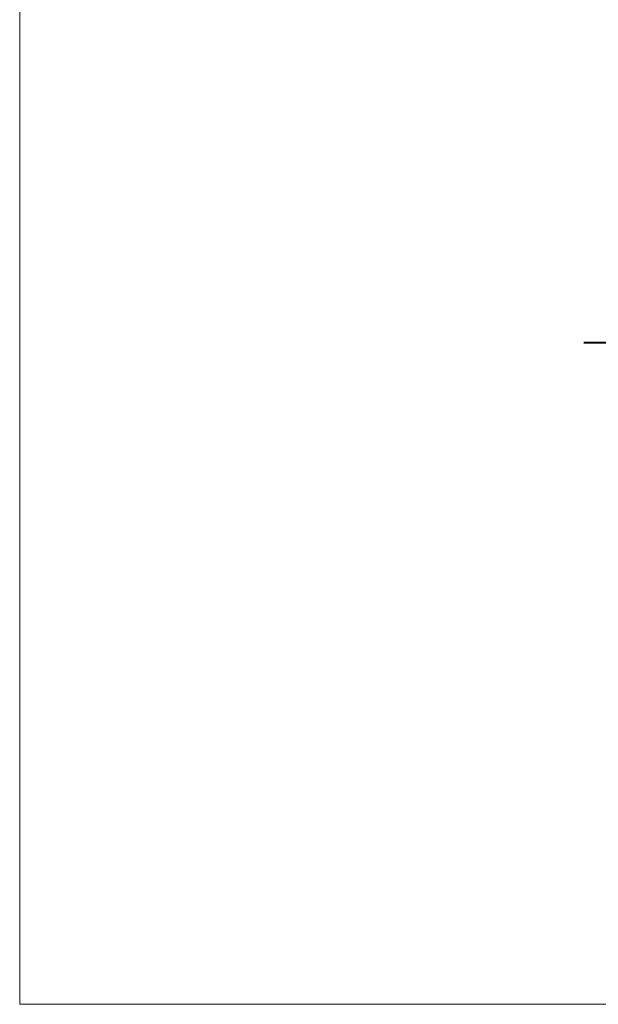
# Model space of a CAD drawing. Header units: metres. Extents: x -113 to 509, y -50 to 519.
# Tile 163 of 240: x -113 to -39, y 267 to 393. Entities that reach past the tile are written whole.
import ezdxf
from ezdxf.enums import TextEntityAlignment as Align

# ---------------------------------------------------------------- set-up
doc = ezdxf.new("R2010")
doc.units = ezdxf.units.M
doc.header["$MEASUREMENT"] = 0
for name, color, linetype, lineweight in [('B_ANNO_DIM', 7, 'Continuous', 18), ('B_ANNO_TEXT', 7, 'Continuous', 18), ('B_DETAIL_OBJ', 7, 'Continuous', 40)]:
    doc.layers.add(name, color=color, linetype=linetype, lineweight=lineweight)
doc.layers.add('B_ANNO_NOPLOT', color=47, linetype='Continuous', lineweight=18, plot=False)
doc.styles.add('Annotative', font='calibri.ttf', dxfattribs={"height": 0.0625})
doc.styles.get("Standard").update_dxf_attribs({"font": 'calibri.ttf'})

# ---------------------------------------------------------------- blocks, each defined once
blk = doc.blocks.new('INS_JTSS_SLPFAC_BASE')
at = {"layer": 'B_ANNO_NOPLOT', "flags": 128}
blk.add_lwpolyline([(0, 0), (0, 252), (323.9277, 252), (323.9277, 238.8552), (378, 238.8552), (378, 40.4996), (316.5708, 40.4996), (316.5708, 0)], close=True, dxfattribs=at)
at = {"layer": 'B_ANNO_DIM', "lineweight": 30}
for tag, p in [('BAR1', (10.7294, -248.1165)), ('BAR3', (129.0984, -257.5272))]:
    blk.add_attdef(tag, text='', height=1.5, dxfattribs=at).set_placement(p, align=Align.TOP_LEFT)
at = {"layer": 'B_ANNO_DIM', "style": 'Annotative'}
for tag, p in [('BAR2', (96.1024, -274.8563)), ('BAR4', (122.9444, -296.1127))]:
    blk.add_attdef(tag, text='', height=1.5, dxfattribs=at).set_placement(p, align=Align.TOP_LEFT)
at = {"layer": 'B_ANNO_TEXT', "style": 'Annotative'}
for tag, p in [('SS', (321.0554, -84.683)), ('BID#', (275.9705, -312.1489))]:
    blk.add_attdef(tag, p, '', height=1.5, dxfattribs=at)
blk.add_attdef('DIM3', text='', height=1.5, rotation=90, dxfattribs=at).set_placement((10.1258, -92.6066), align=Align.MIDDLE_CENTER)
blk = doc.blocks.new('*U2432')
at = {"layer": 'B_ANNO_NOPLOT', "flags": 128}
blk.add_lwpolyline([(0, 0), (0, 252), (323.9277, 252), (323.9277, 238.8552), (378, 238.8552), (378, 40.4996), (316.5708, 40.4996), (316.5708, 0)], close=True, dxfattribs=at)
blk.add_lwpolyline([(0, 0), (0, 252), (323.9277, 252), (323.9277, 238.8552), (378, 238.8552), (378, 40.4996), (316.5708, 40.4996), (316.5708, 0)], close=True, dxfattribs=at)
at = {"layer": 'B_DETAIL_OBJ', "flags": 128}
blk.add_lwpolyline([(79.8499, 83.5056), (79.1228, 83.5056), (77.9978, 84.6306), (72.2389, 84.6306)], dxfattribs=at)
at = {"layer": 'B_ANNO_TEXT', "style": 'Annotative'}
blk.add_attdef('DIM2', text='', height=1.5, rotation=315.056024, dxfattribs=at).set_placement((311.4772, 219.6159), align=Align.MIDDLE_CENTER)

msp = doc.modelspace()

# ---------------------------------------------------------------- block references
msp.add_blockref('INS_JTSS_SLPFAC_BASE', (-112.83, 266.84))

# ---------------------------------------------------------------- next in the draw order: block references
msp.add_blockref('*U2432', (-112.83, 266.84))

doc.saveas('drawing.dxf')
